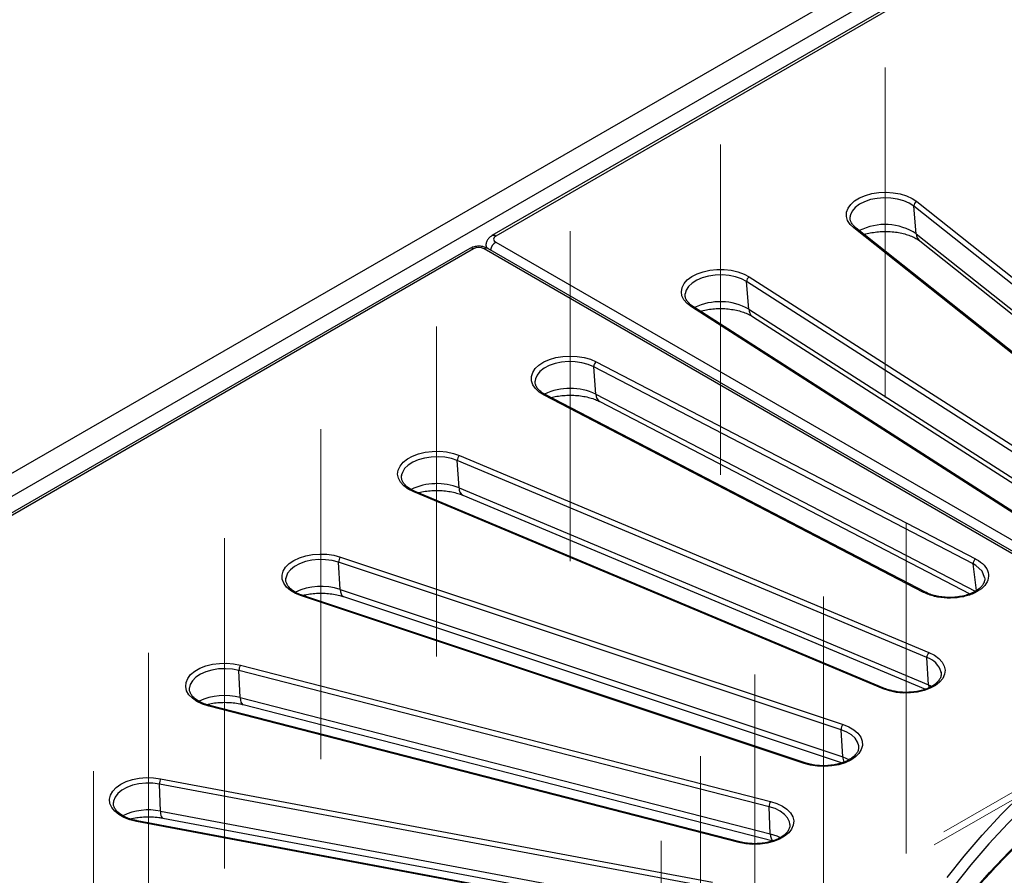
# Model space of a CAD drawing. Header units: millimetres. Extents: x 200 to 5740, y 200 to 4000.
# Tile 19 of 38: x 3787 to 4048, y 2839 to 3066. Entities that reach past the tile are written whole.
import ezdxf

# ---------------------------------------------------------------- set-up
doc = ezdxf.new("R2010")
doc.units = ezdxf.units.MM
doc.header["$LTSCALE"] = 20
doc.linetypes.add('CENTERX2', pattern=[20.32, 12.7, -2.54, 2.54, -2.54])
doc.layers.add('FORMAT', color=7, linetype='Continuous')

msp = doc.modelspace()

# ---------------------------------------------------------------- linework, layer by layer
at = {"color": 7, "linetype": 'Continuous', "lineweight": 25}
for p, q in [((3470.594, 2764.553), (4333.264, 3262.562)), ((4330.855, 3250.677), (3912.496, 3009.163)), ((4331.855, 3250.578), (3913.495, 3009.064)), ((4025.255, 3018.22), (4115.774, 2946.296)), ((4114.968, 2945.07), (4024.449, 3016.994)), ((4025.111, 3009.638), (4024.449, 3016.994)), ((4007.596, 3014.393), (4007.561, 3014.157)), ((4099.041, 2939.278), (4008.522, 3011.202)), ((4099.663, 2939.244), (4009.144, 3011.168)), ((4026.03, 3007.769), (4113.506, 2938.263)), ((3906.591, 3005.755), (3488.232, 2764.241)), ((3907.591, 3005.656), (3489.231, 2764.142)), ((4098.978, 2896.797), (3910.409, 3005.656)), ((3910.941, 3006.218), (3910.98, 3005.957)), ((4099.977, 2896.896), (3911.409, 3005.755)), ((3913.495, 3007.438), (4102.064, 2898.579)), ((3980.79, 2998.237), (4071.435, 2940.12)), ((4070.695, 2938.848), (3980.049, 2996.965)), ((3980.657, 2989.647), (3980.049, 2996.965)), ((4056.065, 2932.131), (3965.419, 2990.248)), ((4056.668, 2932.116), (3965.959, 2990.273)), ((3981.66, 2987.718), (4069.453, 2931.43)), ((4040.191, 2922.037), (3939.519, 2974.366)), ((3940.067, 2967.083), (3939.519, 2974.366)), ((3940.186, 2975.681), (4040.858, 2923.352)), ((3923.939, 2970.69), (3923.927, 2970.542)), ((4027.019, 2914.479), (3926.347, 2966.808)), ((4027.566, 2914.505), (3926.808, 2966.879)), ((3941.094, 2965.139), (4039.332, 2914.076)), ((3903.889, 2950.798), (4028.478, 2898.543)), ((4027.892, 2897.19), (3903.304, 2949.445)), ((3903.784, 2942.194), (3903.304, 2949.445)), ((3888.52, 2945.66), (3888.483, 2945.414)), ((4016.321, 2888.883), (3891.732, 2941.139)), ((4016.708, 2888.989), (3892.119, 2941.244)), ((3903.784, 2942.194), (4028.373, 2889.938)), ((3904.778, 2940.265), (4027.516, 2888.785)), ((4005.166, 2878.024), (3871.798, 2922.476)), ((3872.207, 2915.251), (3871.798, 2922.476)), ((3872.297, 2923.861), (4005.664, 2879.41)), ((3857.817, 2918.279), (3857.799, 2918.137)), ((3995.323, 2869.07), (3861.955, 2913.521)), ((3995.639, 2869.202), (3862.271, 2913.653)), ((3872.207, 2915.251), (4005.575, 2870.8)), ((3873.117, 2913.353), (4005.454, 2869.246)), ((4028.373, 2889.938), (4027.892, 2897.19)), ((3986.035, 2857.593), (3845.349, 2893.753)), ((3845.682, 2886.55), (3845.349, 2893.753)), ((3845.754, 2895.166), (3986.44, 2859.006)), ((4031.726, 2893.159), (4031.711, 2893.283)), ((3845.682, 2886.55), (3986.368, 2850.391)), ((3978.028, 2848.098), (3837.342, 2884.258)), ((3978.277, 2848.25), (3837.591, 2884.41)), ((3846.463, 2884.691), (3987.149, 2848.531)), ((4005.575, 2870.8), (4005.166, 2878.024)), ((4009.837, 2873.448), (4009.821, 2873.686)), ((3824.554, 2865.026), (3971.016, 2837.553)), ((3970.708, 2836.119), (3824.246, 2863.591)), ((3824.498, 2856.407), (3824.246, 2863.591)), ((3812.031, 2858.794), (3812.014, 2858.55)), ((3824.498, 2856.407), (3970.961, 2828.934)), ((3986.368, 2850.391), (3986.035, 2857.593)), ((3964.625, 2826.198), (3818.162, 2853.67)), ((3964.809, 2826.364), (3818.347, 2853.837)), ((3825.116, 2854.583), (3971.579, 2827.11)), ((3991.575, 2852.823), (3991.561, 2852.998))]:
    msp.add_line(p, q, dxfattribs=at)
at = {"color": 8, "linetype": 'Continuous', "lineweight": 25}
for p, q in [((4025.111, 3009.638), (4114.374, 2938.712)), ((3980.657, 2989.647), (4070.585, 2931.99)), ((3940.067, 2967.083), (4040.74, 2914.754)), ((4041.058, 2914.961), (4040.191, 2922.037)), ((4028.373, 2889.938), (4029.209, 2889.547))]:
    msp.add_line(p, q, dxfattribs=at)
at = {"color": 8, "linetype": 'Continuous', "lineweight": 25, "flags": 128}
for points in [[(5189.813, 2761.989), (4333.264, 3256.464), (3476.715, 2761.989)], [(4024.449, 3016.994), (4023.232, 3017.784), (4021.771, 3018.423), (4020.123, 3018.884), (4018.351, 3019.151), (4016.522, 3019.213), (4014.707, 3019.069), (4012.976, 3018.722), (4011.396, 3018.187), (4010.026, 3017.485), (4008.921, 3016.642), (4008.121, 3015.69), (4007.659, 3014.667), (4007.596, 3014.393)], [(3980.049, 2996.965), (3978.696, 2997.677), (3977.128, 2998.224), (3975.405, 2998.584), (3973.594, 2998.742), (3971.764, 2998.694), (3969.985, 2998.44), (3968.326, 2997.991), (3966.851, 2997.364), (3965.617, 2996.583), (3964.67, 2995.677), (3964.047, 2994.683), (3963.781, 2993.724)], [(3939.519, 2974.366), (3938.044, 2974.993), (3936.386, 2975.442), (3934.607, 2975.696), (3932.777, 2975.744), (3930.966, 2975.585), (3929.243, 2975.226), (3927.675, 2974.679), (3926.322, 2973.966), (3925.235, 2973.115), (3924.457, 2972.157), (3924.018, 2971.131), (3923.939, 2970.69)], [(3903.304, 2949.445), (3901.723, 2949.98), (3899.992, 2950.326), (3898.178, 2950.471), (3896.349, 2950.409), (3894.576, 2950.142), (3892.928, 2949.68), (3891.467, 2949.042), (3890.25, 2948.252), (3889.324, 2947.339), (3888.724, 2946.34), (3888.52, 2945.66)], [(3871.798, 2922.476), (3870.13, 2922.912), (3868.346, 2923.152), (3866.515, 2923.187), (3864.707, 2923.014), (3862.993, 2922.642), (3861.437, 2922.083), (3860.1, 2921.361), (3859.033, 2920.501), (3858.277, 2919.538), (3857.861, 2918.508), (3857.817, 2918.279)], [(4043.227, 2918.421), (4042.567, 2920.085), (4040.888, 2921.631), (4040.191, 2922.037), (4040.191, 2922.037), (4040.191, 2922.037)], [(3872.207, 2915.251), (3872.29, 2914.59), (3872.456, 2914.049), (3872.698, 2913.647), (3873.009, 2913.398), (3873.117, 2913.353)], [(3845.349, 2893.753), (3843.611, 2894.086), (3841.793, 2894.217), (3839.966, 2894.141), (3838.199, 2893.861), (3836.562, 2893.387), (3835.115, 2892.737), (3833.917, 2891.938), (3833.011, 2891.018), (3832.434, 2890.015), (3832.224, 2889.186)], [(4100.422, 2892.603), (4093.085, 2888.113), (4086.007, 2883.486), (4079.197, 2878.728), (4072.661, 2873.843), (4066.408, 2868.836), (4060.442, 2863.713), (4054.772, 2858.48), (4049.403, 2853.143), (4044.34, 2847.706), (4039.59, 2842.176), (4035.157, 2836.559), (4031.047, 2830.861), (4027.264, 2825.087), (4023.811, 2819.246), (4020.693, 2813.341), (4017.912, 2807.381), (4015.473, 2801.372), (4013.842, 2796.755)], [(4028.373, 2889.938), (4028.47, 2889.272), (4028.5, 2889.156)], [(3845.682, 2886.55), (3845.749, 2885.894), (3845.884, 2885.362), (3846.081, 2884.974), (3846.334, 2884.742), (3846.463, 2884.691)], [(3837.591, 2884.41), (3837.579, 2884.413), (3837.506, 2884.401), (3837.426, 2884.349), (3837.342, 2884.258)], [(4009.821, 2873.686), (4009.819, 2873.705), (4009.52, 2874.749), (4008.875, 2875.738), (4007.908, 2876.636), (4006.655, 2877.408), (4005.166, 2878.024)], [(4011.698, 2784.037), (4012.586, 2786.923), (4014.749, 2793.079), (4017.266, 2799.189), (4020.136, 2805.247), (4023.353, 2811.247), (4026.916, 2817.182), (4030.819, 2823.044), (4035.059, 2828.828), (4039.631, 2834.528), (4044.529, 2840.136), (4049.749, 2845.647), (4055.284, 2851.054), (4061.129, 2856.351), (4067.276, 2861.533), (4073.719, 2866.594), (4080.452, 2871.528), (4087.465, 2876.33)], [(4005.575, 2870.8), (4007.195, 2870.13), (4007.282, 2870.085)], [(3824.246, 2863.591), (3822.456, 2863.818), (3820.625, 2863.838), (3818.821, 2863.653), (3817.115, 2863.267), (3815.572, 2862.697), (3814.252, 2861.964), (3813.204, 2861.096), (3812.47, 2860.127), (3812.078, 2859.094), (3812.031, 2858.794)], [(3824.498, 2856.407), (3824.55, 2855.754), (3824.652, 2855.229), (3824.802, 2854.851), (3824.994, 2854.632), (3825.116, 2854.583)], [(3991.561, 2852.998), (3991.444, 2853.578), (3990.959, 2854.598), (3990.138, 2855.543), (3989.013, 2856.378), (3987.628, 2857.07), (3986.035, 2857.593)], [(3818.347, 2853.837), (3818.342, 2853.837), (3818.287, 2853.822), (3818.226, 2853.766), (3818.162, 2853.67)], [(3978.028, 2848.098), (3978.112, 2848.189), (3978.192, 2848.242), (3978.265, 2848.253), (3978.277, 2848.25)], [(3986.368, 2850.391), (3986.435, 2849.734), (3986.57, 2849.203), (3986.767, 2848.814), (3987.02, 2848.582), (3987.149, 2848.531)], [(3986.368, 2850.391), (3988.1, 2849.822), (3989.022, 2849.398)]]:
    msp.add_lwpolyline(points, dxfattribs=at)
at = {"color": 7, "linetype": 'Continuous', "lineweight": 25, "flags": 128}
for points in [[(4008.522, 3011.202), (4007.548, 3012.149), (4006.892, 3013.183), (4006.576, 3014.27), (4006.611, 3015.371), (4006.996, 3016.45), (4007.718, 3017.47), (4008.753, 3018.396), (4010.064, 3019.196), (4011.608, 3019.843), (4013.332, 3020.316), (4015.177, 3020.598), (4017.08, 3020.679), (4018.976, 3020.558), (4020.802, 3020.237), (4022.494, 3019.727), (4023.996, 3019.047), (4025.255, 3018.22)], [(3965.419, 2990.248), (3964.279, 2991.131), (3963.439, 2992.12), (3962.928, 2993.182), (3962.763, 2994.279), (3962.951, 2995.375), (3963.485, 2996.433), (3964.346, 2997.416), (3965.505, 2998.291), (3966.923, 2999.029), (3968.552, 2999.603), (3970.336, 2999.994), (3972.214, 3000.19), (3974.122, 3000.183), (3975.996, 2999.974), (3977.771, 2999.57), (3979.387, 2998.984), (3980.79, 2998.237)], [(3926.347, 2966.808), (3925.052, 2967.617), (3924.038, 2968.55), (3923.337, 2969.575), (3922.975, 2970.657), (3922.963, 2971.759), (3923.303, 2972.843), (3923.981, 2973.872), (3924.976, 2974.813), (3926.253, 2975.631), (3927.768, 2976.301), (3929.471, 2976.798), (3931.304, 2977.106), (3933.203, 2977.214), (3935.104, 2977.119), (3936.943, 2976.824), (3938.656, 2976.339), (3940.186, 2975.681)], [(3891.732, 2941.139), (3890.298, 2941.866), (3889.12, 2942.732), (3888.238, 2943.709), (3887.682, 2944.763), (3887.471, 2945.858), (3887.612, 2946.957), (3888.1, 2948.022), (3888.919, 2949.017), (3890.041, 2949.908), (3891.427, 2950.665), (3893.031, 2951.262), (3894.797, 2951.679), (3896.666, 2951.902), (3898.574, 2951.922), (3900.456, 2951.739), (3902.248, 2951.361), (3903.889, 2950.798)], [(3861.955, 2913.521), (3860.398, 2914.158), (3859.069, 2914.949), (3858.015, 2915.867), (3857.271, 2916.881), (3856.863, 2917.958), (3856.804, 2919.059), (3857.097, 2920.147), (3857.731, 2921.186), (3858.685, 2922.14), (3859.927, 2922.977), (3861.414, 2923.668), (3863.095, 2924.189), (3864.914, 2924.523), (3866.807, 2924.658), (3868.712, 2924.59), (3870.563, 2924.322), (3872.297, 2923.861)], [(4028.478, 2898.543), (4029.912, 2897.816), (4031.09, 2896.949), (4031.972, 2895.972), (4032.528, 2894.918), (4032.739, 2893.823), (4032.598, 2892.724), (4032.11, 2891.659), (4031.291, 2890.664), (4030.169, 2889.773), (4028.783, 2889.016), (4027.179, 2888.419), (4025.413, 2888.002), (4023.544, 2887.78), (4021.636, 2887.759), (4019.754, 2887.942), (4017.962, 2888.321), (4016.321, 2888.883)], [(3837.342, 2884.258), (3835.678, 2884.797), (3834.213, 2885.504), (3832.999, 2886.353), (3832.075, 2887.317), (3831.474, 2888.363), (3831.217, 2889.455), (3831.311, 2890.555), (3831.753, 2891.627), (3832.529, 2892.633), (3833.613, 2893.54), (3834.966, 2894.317), (3836.544, 2894.936), (3838.292, 2895.378), (3840.151, 2895.627), (3842.058, 2895.675), (3843.947, 2895.519), (3845.754, 2895.166)], [(4005.664, 2879.41), (4007.222, 2878.774), (4008.551, 2877.983), (4009.605, 2877.064), (4010.348, 2876.05), (4010.757, 2874.974), (4010.815, 2873.873), (4010.523, 2872.784), (4009.889, 2871.745), (4008.934, 2870.791), (4007.693, 2869.954), (4006.206, 2869.264), (4004.525, 2868.742), (4002.706, 2868.408), (4000.812, 2868.273), (3998.908, 2868.341), (3997.057, 2868.609), (3995.323, 2869.07)], [(3818.162, 2853.67), (3816.409, 2854.106), (3814.825, 2854.72), (3813.463, 2855.492), (3812.37, 2856.395), (3811.583, 2857.399), (3811.129, 2858.469), (3811.024, 2859.569), (3811.27, 2860.661), (3811.86, 2861.709), (3812.773, 2862.676), (3813.978, 2863.53), (3815.435, 2864.242), (3817.094, 2864.787), (3818.897, 2865.146), (3820.785, 2865.309), (3822.692, 2865.268), (3824.554, 2865.026)], [(3986.44, 2859.006), (3988.105, 2858.467), (3989.569, 2857.76), (3990.784, 2856.911), (3991.707, 2855.947), (3992.308, 2854.901), (3992.566, 2853.809), (3992.472, 2852.709), (3992.029, 2851.637), (3991.253, 2850.631), (3990.17, 2849.724), (3988.816, 2848.948), (3987.238, 2848.328), (3985.49, 2847.886), (3983.631, 2847.637), (3981.725, 2847.589), (3979.836, 2847.745), (3978.028, 2848.098)], [(4033.331, 2838.794), (4037.791, 2844.445), (4042.57, 2850.009), (4047.663, 2855.479), (4053.066, 2860.85)]]:
    msp.add_lwpolyline(points, dxfattribs=at)
at = {"color": 7, "linetype": 'Continuous', "lineweight": 25}
for centre, radius, start, end in [((4025.785, 3016.993), 1.336, 113.37292, 179.97618), ((3981.496, 2996.974), 1.447, 119.23464, 180.38597), ((3941.109, 2974.387), 1.589, 125.48396, 180.7573), ((3905.084, 2949.478), 1.781, 132.14851, 181.04663), ((3873.854, 2922.519), 2.056, 139.24204, 181.21679), ((4041.78, 2922.058), 1.589, 125.48396, 180.7573), ((4029.673, 2897.222), 1.781, 132.14851, 181.04663), ((3847.828, 2893.806), 2.48, 146.75867, 181.2417), ((4007.222, 2878.068), 2.056, 139.24204, 181.21679), ((3827.453, 2863.653), 3.208, 154.66725, 181.11148), ((3988.514, 2857.647), 2.48, 146.75867, 181.2417)]:
    msp.add_arc(centre, radius, start, end, dxfattribs=at)
at = {"color": 8, "linetype": 'Continuous', "lineweight": 25}
for centre, radius, start, end in [((4008.805, 3010.667), 0.605, 55.91402, 117.90247), ((4016.809, 2997.034), 15.092, 56.62884, 116.86771), ((3912.911, 3008.257), 0.997, 54.07537, 114.63697), ((4027.685, 3009.744), 2.576, 182.35193, 230.03219), ((3907.006, 3004.849), 0.997, 54.07764, 114.6119), ((3910.994, 3004.849), 0.997, 65.3881, 125.92236), ((3915.169, 3004.828), 3.1, 122.664, 170.33673), ((3965.711, 2989.796), 0.537, 62.50226, 122.86388), ((3973.068, 2976.194), 15.446, 60.57129, 116.07363), ((3983.065, 2989.673), 2.408, 180.62669, 234.30701), ((3933.266, 2952.799), 15.821, 64.54256, 115.46424), ((3926.637, 2966.452), 0.46, 68.23075, 129.21216), ((3942.316, 2967.028), 2.25, 178.6048, 237.0902), ((3897.841, 2927.328), 16.01, 68.20811, 115.23421), ((3892.012, 2940.874), 0.385, 73.92934, 136.6209), ((3905.751, 2941.986), 1.977, 173.98583, 240.53643), ((3867.171, 2899.989), 16.071, 71.73662, 115.22959), ((3862.216, 2913.341), 0.317, 79.97754, 145.3869), ((4026.292, 2891.806), 5.617, 15.24549, 73.44285), ((4016.601, 2888.618), 0.385, 73.92934, 136.6209), ((3841.58, 2871.109), 15.977, 75.12207, 115.22692), ((3995.584, 2868.89), 0.317, 79.97754, 145.3869), ((4008.619, 2870.813), 3.044, 180.25794, 207.75393), ((3821.34, 2841.036), 15.692, 78.38671, 115.6352)]:
    msp.add_arc(centre, radius, start, end, dxfattribs=at)
at = {"color": 7, "linetype": 'Continuous', "lineweight": 25}
for centre, major_axis, ratio, start_param, end_param in [((3914.926, 3008.251), (2.015, 0), 0.5729191, 2.3599926, 3.9231927), ((3909, 3004.83), (2, 0), 0.5816896, 0.7891963, 2.3523964)]:
    msp.add_ellipse(centre, major_axis=major_axis, ratio=ratio, start_param=start_param, end_param=end_param, dxfattribs=at)
for points, knots in [([(4009.144, 3011.168), (4008.991, 3011.297), (4008.542, 3011.676), (4007.998, 3012.342), (4007.628, 3013.143), (4007.495, 3013.798), (4007.594, 3014.206), (4007.627, 3014.345)], [0, 0, 0, 0, 0.1260013, 0.3682223, 0.6128404, 0.8677438, 1, 1, 1, 1]), ([(4011.261, 3009.486), (4011.279, 3009.493), (4011.764, 3009.666), (4012.885, 3009.914), (4014.585, 3010.19), (4016.392, 3010.307), (4018.217, 3010.272), (4020.002, 3010.081), (4021.681, 3009.747), (4023.196, 3009.291), (4024.489, 3008.748), (4025.43, 3008.219), (4025.858, 3007.898), (4026.03, 3007.769)], [0, 0, 0, 0, 0.00400142, 0.10614421, 0.20984513, 0.3146183, 0.41991724, 0.52513954, 0.62958724, 0.7327371, 0.83415365, 0.93361843, 1, 1, 1, 1]), ([(3912.496, 3009.163), (3912.296, 3009.033), (3911.844, 3008.738), (3911.298, 3008.099), (3910.958, 3007.284), (3910.854, 3006.601), (3910.956, 3006.246), (3910.978, 3006.17)], [0, 0, 0, 0, 0.1981362, 0.4497305, 0.6924481, 0.9340893, 1, 1, 1, 1]), ([(3911.409, 3005.755), (3911.21, 3005.857), (3910.702, 3006.116), (3909.763, 3006.343), (3908.636, 3006.386), (3907.532, 3006.209), (3906.897, 3005.902), (3906.591, 3005.755)], [0, 0, 0, 0, 0.13755, 0.3507275, 0.5683262, 0.7924881, 1, 1, 1, 1]), ([(3965.959, 2990.273), (3965.778, 2990.396), (3965.252, 2990.753), (3964.571, 2991.401), (3964.032, 2992.197), (3963.753, 2992.969), (3963.78, 2993.471), (3963.793, 2993.717)], [0, 0, 0, 0, 0.1155941, 0.3366921, 0.5582459, 0.7845387, 1, 1, 1, 1]), ([(3967.791, 2989.098), (3967.919, 2989.139), (3968.539, 2989.337), (3969.814, 2989.578), (3971.564, 2989.791), (3973.387, 2989.843), (3975.203, 2989.741), (3976.95, 2989.487), (3978.567, 2989.098), (3979.991, 2988.6), (3981.006, 2988.119), (3981.494, 2987.819), (3981.66, 2987.718)], [0, 0, 0, 0, 0.0295377, 0.1428086, 0.2575812, 0.3732819, 0.489299, 0.6048821, 0.7193599, 0.8321865, 0.94296, 1, 1, 1, 1]), ([(3926.808, 2966.879), (3926.602, 2966.992), (3926.002, 2967.321), (3925.189, 2967.94), (3924.476, 2968.722), (3924.061, 2969.523), (3923.89, 2970.131), (3923.947, 2970.485), (3923.961, 2970.575)], [0, 0, 0, 0, 0.1064076, 0.3095045, 0.5122837, 0.7165941, 0.9279913, 1, 1, 1, 1]), ([(3928.189, 2966.161), (3928.424, 2966.228), (3929.172, 2966.442), (3930.588, 2966.671), (3932.37, 2966.83), (3934.198, 2966.827), (3935.997, 2966.67), (3937.705, 2966.365), (3939.257, 2965.933), (3940.369, 2965.502), (3940.924, 2965.224), (3941.094, 2965.139)], [0, 0, 0, 0, 0.0580394, 0.1840166, 0.311439, 0.43965, 0.5679662, 0.6954843, 0.8215544, 0.9456133, 1, 1, 1, 1]), ([(3892.119, 2941.244), (3891.89, 2941.346), (3891.225, 2941.641), (3890.283, 2942.219), (3889.412, 2942.975), (3888.814, 2943.769), (3888.509, 2944.57), (3888.412, 2945.171), (3888.52, 2945.528), (3888.545, 2945.61)], [0, 0, 0, 0, 0.0885796, 0.2576664, 0.4260412, 0.5945017, 0.7656911, 0.9455427, 1, 1, 1, 1]), ([(3892.881, 2940.924), (3893.085, 2940.982), (3893.804, 2941.184), (3895.188, 2941.402), (3896.972, 2941.556), (3898.8, 2941.548), (3900.598, 2941.386), (3902.299, 2941.077), (3903.704, 2940.688), (3904.467, 2940.387), (3904.778, 2940.265)], [0, 0, 0, 0, 0.0556072, 0.1956401, 0.3372563, 0.4797249, 0.6222782, 0.763921, 0.9039331, 1, 1, 1, 1]), ([(4040.858, 2923.352), (4041.12, 2923.207), (4042.217, 2922.598), (4043.665, 2921.252), (4044.462, 2919.265), (4044.068, 2917.233), (4042.533, 2915.394), (4040.032, 2913.951), (4036.84, 2913.065), (4033.335, 2912.848), (4029.841, 2913.279), (4027.959, 2914.079), (4027.019, 2914.479)], [0, 0, 0, 0, 0.0336934, 0.1411681, 0.2485966, 0.3559152, 0.4632615, 0.5705091, 0.6778642, 0.7852309, 0.8926182, 1, 1, 1, 1]), ([(3862.271, 2913.653), (3862.023, 2913.741), (3861.299, 2913.998), (3860.241, 2914.524), (3859.212, 2915.24), (3858.451, 2916.018), (3857.975, 2916.817), (3857.753, 2917.555), (3857.811, 2918.032), (3857.838, 2918.249)], [0, 0, 0, 0, 0.0819972, 0.2386964, 0.3945627, 0.5499652, 0.7060681, 0.8665455, 1, 1, 1, 1]), ([(4043.236, 2918.432), (4043.257, 2918.211), (4043.305, 2917.702), (4043.046, 2916.931), (4042.499, 2916.103), (4041.689, 2915.329), (4040.598, 2914.619), (4039.29, 2914.02), (4037.801, 2913.559), (4036.177, 2913.249), (4034.473, 2913.109), (4032.748, 2913.142), (4031.06, 2913.349), (4029.477, 2913.726), (4028.29, 2914.142), (4027.677, 2914.461), (4027.483, 2914.563)], [0, 0, 0, 0, 0.0644509, 0.1487496, 0.2198925, 0.295408, 0.3700597, 0.4434386, 0.5177036, 0.5919292, 0.6666026, 0.741475, 0.816276, 0.8910626, 0.9653863, 1, 1, 1, 1]), ([(3862.247, 2913.662), (3862.609, 2913.754), (3863.501, 2913.981), (3865.072, 2914.191), (3866.877, 2914.294), (3868.703, 2914.236), (3870.474, 2914.024), (3871.957, 2913.715), (3872.788, 2913.456), (3873.117, 2913.353)], [0, 0, 0, 0, 0.1068438, 0.2636447, 0.4219548, 0.5809437, 0.7396635, 0.8971025, 1, 1, 1, 1]), ([(4031.686, 2893.257), (4031.712, 2893.067), (4031.778, 2892.587), (4031.56, 2891.854), (4031.06, 2891.02), (4030.283, 2890.235), (4029.223, 2889.507), (4027.936, 2888.891), (4026.463, 2888.407), (4024.848, 2888.077), (4023.147, 2887.914), (4021.416, 2887.925), (4019.723, 2888.114), (4018.114, 2888.459), (4017.174, 2888.813), (4016.708, 2888.989)], [0, 0, 0, 0, 0.0576636, 0.1455153, 0.2203637, 0.3000827, 0.3778516, 0.4552466, 0.5327418, 0.6105369, 0.6885897, 0.7667805, 0.844964, 0.9229471, 1, 1, 1, 1]), ([(3837.591, 2884.41), (3837.326, 2884.483), (3836.552, 2884.697), (3835.39, 2885.162), (3834.214, 2885.824), (3833.294, 2886.572), (3832.642, 2887.362), (3832.287, 2888.162), (3832.155, 2888.757), (3832.236, 2889.103), (3832.254, 2889.18)], [0, 0, 0, 0, 0.0764146, 0.2226638, 0.3681455, 0.5128067, 0.6573446, 0.8035854, 0.9561037, 1, 1, 1, 1]), ([(3836.665, 2884.692), (3836.709, 2884.706), (3837.254, 2884.87), (3838.45, 2885.075), (3840.207, 2885.275), (3842.034, 2885.309), (3843.843, 2885.189), (3845.329, 2884.963), (3846.167, 2884.762), (3846.463, 2884.691)], [0, 0, 0, 0, 0.0152501, 0.190149, 0.3672706, 0.5457202, 0.7245519, 0.9025753, 1, 1, 1, 1]), ([(4011.671, 2783.806), (4011.742, 2784.068), (4012.331, 2786.248), (4013.737, 2790.317), (4015.905, 2796.005), (4018.411, 2801.647), (4021.212, 2807.243), (4024.317, 2812.785), (4027.719, 2818.27), (4031.415, 2823.691), (4035.403, 2829.043), (4039.678, 2834.322), (4044.236, 2839.523), (4049.074, 2844.641), (4054.185, 2849.67), (4059.567, 2854.607), (4065.212, 2859.445), (4071.117, 2864.182), (4077.278, 2868.811), (4082.625, 2872.592), (4085.948, 2874.812), (4087.067, 2875.56)], [0, 0, 0, 0, 0.0077712, 0.0646444, 0.1214874, 0.178299, 0.2350788, 0.2918278, 0.3485474, 0.4052401, 0.4619084, 0.5185554, 0.5751838, 0.6317965, 0.6883963, 0.7449857, 0.8015669, 0.858142, 0.9147126, 0.9712804, 1, 1, 1, 1]), ([(4009.808, 2873.499), (4009.809, 2873.289), (4009.813, 2872.824), (4009.511, 2872.095), (4008.946, 2871.303), (4008.092, 2870.539), (4006.962, 2869.841), (4005.617, 2869.261), (4004.097, 2868.821), (4002.451, 2868.538), (4000.735, 2868.426), (3999.008, 2868.489), (3997.364, 2868.723), (3996.26, 2868.999), (3995.717, 2869.177), (3995.639, 2869.202)], [0, 0, 0, 0, 0.0690721, 0.1527834, 0.2328617, 0.3180639, 0.4018825, 0.4855113, 0.5693582, 0.6535316, 0.7379503, 0.8224744, 0.906929, 0.9866009, 1, 1, 1, 1]), ([(3818.347, 2853.837), (3818.068, 2853.894), (3817.255, 2854.061), (3816.002, 2854.457), (3814.693, 2855.054), (3813.618, 2855.757), (3812.804, 2856.526), (3812.279, 2857.323), (3812.022, 2858.013), (3812.042, 2858.436), (3812.051, 2858.601)], [0, 0, 0, 0, 0.07312366, 0.21328555, 0.35280691, 0.49143355, 0.62949237, 0.76788938, 0.90934841, 1, 1, 1, 1]), ([(3816.514, 2854.328), (3816.664, 2854.371), (3817.326, 2854.559), (3818.65, 2854.769), (3820.429, 2854.933), (3822.257, 2854.93), (3823.834, 2854.801), (3824.762, 2854.643), (3825.116, 2854.583)], [0, 0, 0, 0, 0.05896898, 0.26021839, 0.46379442, 0.66864946, 0.87369497, 1, 1, 1, 1]), ([(3991.549, 2852.862), (3991.559, 2852.802), (3991.618, 2852.454), (3991.452, 2851.86), (3991.024, 2851.027), (3990.298, 2850.229), (3989.285, 2849.482), (3988.041, 2848.841), (3986.6, 2848.33), (3985.01, 2847.968), (3983.32, 2847.771), (3981.593, 2847.75), (3979.877, 2847.894), (3978.81, 2848.132), (3978.277, 2848.25)], [0, 0, 0, 0, 0.0203643, 0.1186048, 0.204048, 0.2951149, 0.3833461, 0.470918, 0.5585291, 0.6464661, 0.7347145, 0.8231485, 0.9116106, 1, 1, 1, 1])]:
    msp.add_open_spline(points, degree=3, knots=knots, dxfattribs=at)
at = {"color": 8, "linetype": 'Continuous', "lineweight": 25}
msp.add_open_spline([(4027.019, 2914.479), (4027.065, 2914.506), (4027.157, 2914.558), (4027.289, 2914.588), (4027.398, 2914.587), (4027.453, 2914.558), (4027.475, 2914.547)], degree=3, knots=[0, 0, 0, 0, 0.2744038, 0.5488076, 0.8232114, 1, 1, 1, 1], dxfattribs=at)
at = {"layer": 'FORMAT', "linetype": 'CENTERX2', "lineweight": 18}
for p, q in [((4016.889, 2966.189), (4016.889, 3053.823)), ((3973.105, 2945.721), (3973.105, 3033.355)), ((3933.266, 2922.723), (3933.266, 3010.357)), ((3897.811, 2897.447), (3897.811, 2985.081)), ((3867.126, 2870.17), (3867.126, 2957.803)), ((4022.399, 2845.192), (4022.399, 2932.825)), ((3841.548, 2841.191), (3841.548, 2928.824)), ((4000.494, 2825.719), (4000.494, 2913.352)), ((4029.893, 2847.438), (4127.464, 2903.765)), ((4124.897, 2904.317), (4032.46, 2850.955)), ((3821.358, 2810.827), (3821.358, 2898.46)), ((3982.234, 2805.031), (3982.234, 2892.664)), ((3967.821, 2783.354), (3967.821, 2870.988)), ((3806.776, 2779.411), (3806.776, 2867.044)), ((3957.411, 2760.927), (3957.411, 2848.56))]:
    msp.add_line(p, q, dxfattribs=at)

doc.saveas('drawing.dxf')
